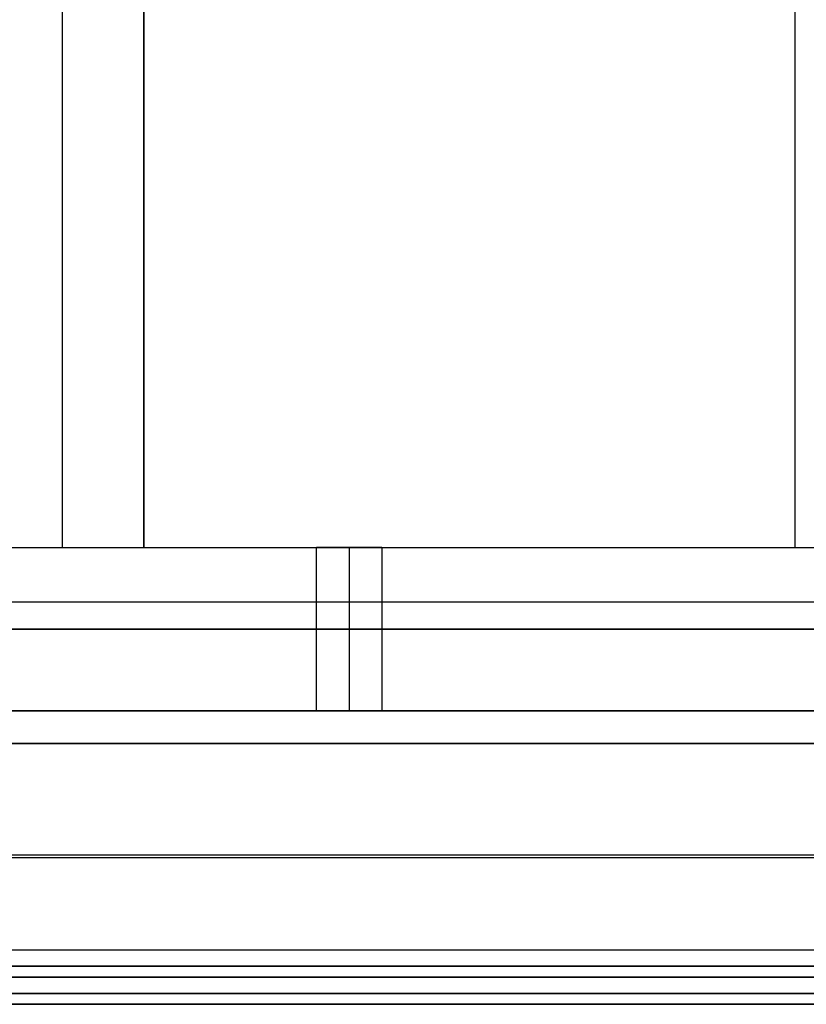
# Model space of a CAD drawing. Header units: millimetres. Extents: x -273 to 273, y -334 to 261.
# Tile 213 of 256: x 127 to 199, y -334 to -243. Entities that reach past the tile are written whole.
import ezdxf

# ---------------------------------------------------------------- set-up
doc = ezdxf.new("R2010")
doc.units = ezdxf.units.MM
doc.layers.add('Livello 01', color=7, linetype='Continuous')

msp = doc.modelspace()

# ---------------------------------------------------------------- linework, layer by layer
at = {"layer": 'Livello 01', "color": 254, "true_color": 0xcad1ee}
for p, q in [((197.875, 241.35, 18.35), (197.875, -291.65, 18.35)), ((130.5, 191.35, -31.65), (130.5, -291.65, -31.65)), ((156.889, -291.65, -96.761), (156.889, -306.65, -96.761)), ((156.889, -291.65, -410.539), (156.889, -306.65, -410.539)), ((156.889, -291.65, -404.539), (156.889, -306.65, -404.539)), ((156.889, -291.65, -90.761), (156.889, -306.65, -90.761)), ((77.883, -320.15, 18.35), (222.117, -320.15, 18.35))]:
    msp.add_line(p, q, dxfattribs=at)
at = {"layer": 'Livello 01'}
for p, q in [((-248.043, -309.65, -548.4), (248.043, -309.65, -548.4)), ((-248.043, -309.65, 15.1), (248.043, -309.65, 15.1)), ((78.376, -319.9, -547.65), (221.624, -319.9, -547.65)), ((78.376, -319.9, -549.15), (221.624, -319.9, -549.15)), ((78.376, -319.9, 15.85), (221.624, -319.9, 15.85)), ((78.376, -319.9, 14.35), (221.624, -319.9, 14.35)), ((-252.75, -331.15, -266.65), (252.75, -331.15, -266.65)), ((-252.75, -332.65, -266.65), (252.75, -332.65, -266.65))]:
    msp.add_line(p, q, dxfattribs=at)
at = {"layer": 'Livello 01', "color": 254, "true_color": 0xcad1ee, "extrusion": (0, -1, 0)}
for centre, radius, start, end in [((0, -250.65, 291.65), 211, 180, 0), ((156.889, -93.761, 291.65), 3, 180, 0), ((156.889, -407.539, 291.65), 3, 180, 0), ((156.889, -407.539, 291.65), 3, 0, 180), ((156.889, -93.761, 291.65), 3, 0, 180), ((0, -250.65, 299.15), 211, 180, 0), ((0, -250.65, 299.15), 211, 0, 180), ((156.889, -93.761, 299.15), 3, 180, 0), ((156.889, -407.539, 299.15), 3, 180, 0), ((156.889, -407.539, 299.15), 3, 0, 180), ((156.889, -93.761, 299.15), 3, 0, 180)]:
    msp.add_arc(centre, radius, start, end, dxfattribs=at)
at = {"layer": 'Livello 01', "color": 254, "true_color": 0xcad1ee, "extrusion": (0, 1, 0)}
for centre, radius, start, end in [((0, -250.65, -291.65), 211, 0, 180), ((0, -250.65, -306.65), 211, 180, 0), ((0, -250.65, -306.65), 211, 0, 180), ((-156.889, -93.761, -306.65), 3, 180, 0), ((-156.889, -407.539, -306.65), 3, 180, 0), ((-156.889, -407.539, -306.65), 3, 0, 180), ((-156.889, -93.761, -306.65), 3, 0, 180)]:
    msp.add_arc(centre, radius, start, end, dxfattribs=at)
at = {"layer": 'Livello 01', "color": 254, "true_color": 0xcad1ee}
for points in [[(138, -291.65, 18.35), (138, 241.35, 18.35)], [(138, 191.35, -31.65), (138, -291.65, -31.65)], [(-257.75, -291.65, -489.65), (257.75, -291.65, -489.65)], [(123, -291.65, -31.65), (138, -291.65, -31.65)], [(138, -291.65, -31.65), (138, -291.65, 18.35)], [(138, -291.65, 18.35), (257.75, -291.65, 18.35)], [(153.889, -306.65, -93.761), (153.889, -291.65, -93.761)], [(153.889, -306.65, -407.539), (153.889, -291.65, -407.539)], [(159.889, -291.65, -93.761), (159.889, -306.65, -93.761)], [(159.889, -291.65, -407.539), (159.889, -306.65, -407.539)], [(257.75, -296.65, -504.65), (-257.75, -296.65, -504.65)], [(257.75, -306.65, 18.35), (-257.75, -306.65, 18.35)], [(257.75, -306.65, -494.65), (-257.75, -306.65, -494.65)], [(-257.75, -328.65, -566.65), (257.75, -328.65, -566.65)], [(-257.75, -328.65, 33.35), (257.75, -328.65, 33.35)], [(257.75, -333.65, 18.35), (-257.75, -333.65, 18.35)], [(-257.75, -333.65, -551.65), (257.75, -333.65, -551.65)], [(-257.75, -333.65, 28.35), (257.75, -333.65, 28.35)], [(257.75, -333.65, -561.65), (-257.75, -333.65, -561.65)]]:
    msp.add_open_spline(points, degree=1, dxfattribs=at)
at = {"layer": 'Livello 01'}
for points in [[(-248.043, -309.65, 15.85), (248.043, -309.65, 15.85)], [(-248.043, -309.65, 14.35), (248.043, -309.65, 14.35)], [(248.043, -309.65, -549.15), (-248.043, -309.65, -549.15)], [(248.043, -309.65, -547.65), (-248.043, -309.65, -547.65)], [(253.043, -330.15, 15.85), (-253.043, -330.15, 15.85)], [(253.043, -330.15, 14.35), (-253.043, -330.15, 14.35)], [(-253.043, -330.15, -549.15), (253.043, -330.15, -549.15)], [(-253.043, -330.15, -547.65), (253.043, -330.15, -547.65)], [(252.75, -331.15, 13.35), (-252.75, -331.15, 13.35)], [(-252.75, -331.15, -546.65), (252.75, -331.15, -546.65)], [(252.75, -332.65, 13.35), (-252.75, -332.65, 13.35)], [(-252.75, -332.65, -546.65), (252.75, -332.65, -546.65)]]:
    msp.add_open_spline(points, degree=1, dxfattribs=at)

doc.saveas('drawing.dxf')
